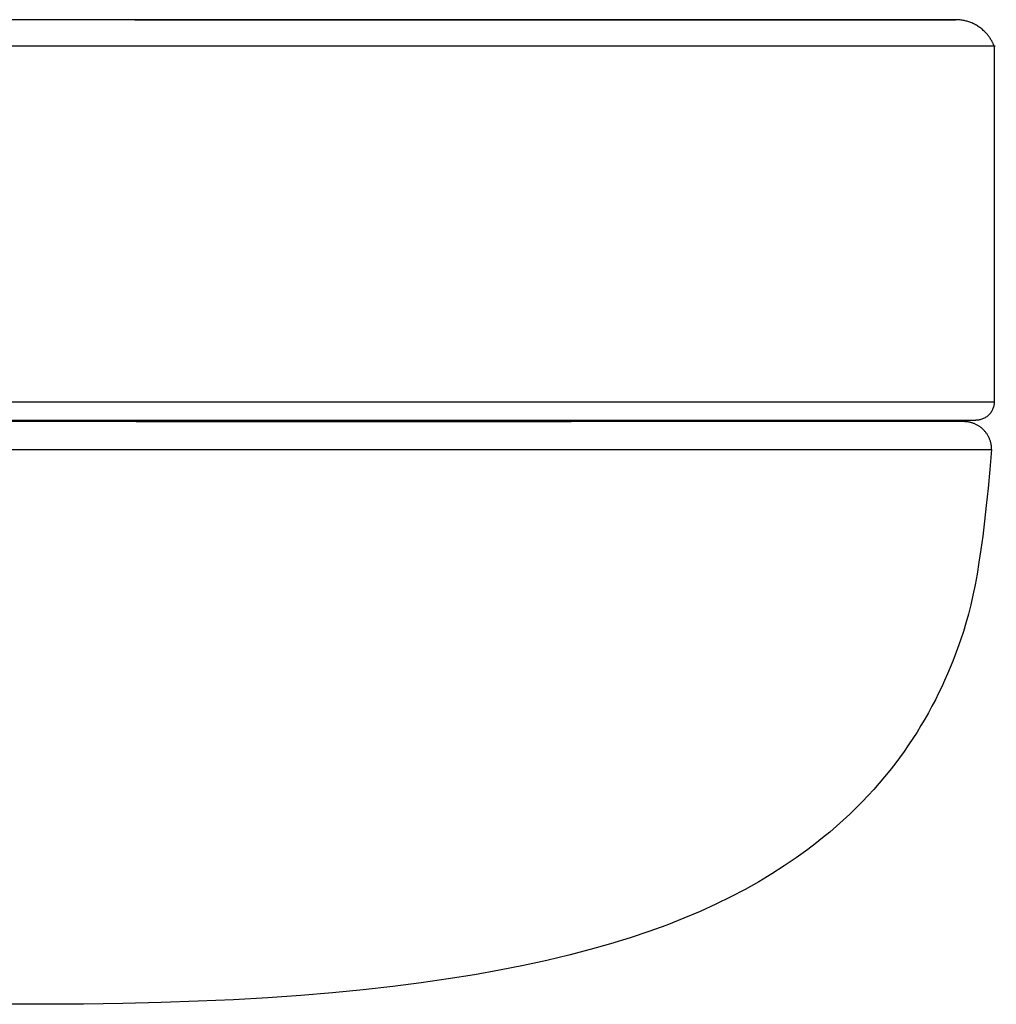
# Model space of a CAD drawing. Header units: millimetres. Extents: x -3355 to -830, y -2775 to -1049.
# Tile 12 of 103: x -2674 to -2620, y -2775 to -2721. Entities that reach past the tile are written whole.
import ezdxf

# ---------------------------------------------------------------- set-up
doc = ezdxf.new("R2010")
doc.units = ezdxf.units.MM
doc.layers.add('Make2D$Visible$Curvas', color=7, linetype='Continuous')

msp = doc.modelspace()

# ---------------------------------------------------------------- linework, layer by layer
at = {"layer": 'Make2D$Visible$Curvas', "color": 8, "lineweight": -3, "true_color": 0x7f7f7f}
for points, degree in [([(-2667.452, -2721.365), (-2676.255, -2721.365), (-2685.766, -2721.365), (-2695.345, -2721.365)], 3), ([(-2667.452, -2721.365), (-2658.649, -2721.365), (-2642.458, -2721.365), (-2626.252, -2721.365), (-2620.557, -2721.365), (-2626.252, -2721.365), (-2642.458, -2721.365), (-2658.649, -2721.365), (-2667.452, -2721.365)], 3), ([(-2622.456, -2721.365), (-2622.456, -2721.365), (-2626.252, -2721.365), (-2637.056, -2721.365), (-2643.805, -2721.365)], 3), ([(-2620.337, -2722.821), (-2620.337, -2742.32)], 1), ([(-2695.345, -2742.32), (-2685.487, -2742.32), (-2665.913, -2742.32), (-2640.92, -2742.32), (-2624.244, -2742.32), (-2620.337, -2742.32), (-2620.337, -2742.32)], 3), ([(-2667.384, -2743.405), (-2676.263, -2743.405), (-2685.855, -2743.405), (-2695.516, -2743.405)], 3), ([(-2695.345, -2743.329), (-2685.62, -2743.329), (-2675.964, -2743.329), (-2667.027, -2743.329)], 3), ([(-2622.003, -2743.405), (-2622.003, -2743.405), (-2625.832, -2743.405), (-2636.729, -2743.405), (-2643.535, -2743.405)], 3), ([(-2643.02, -2743.329), (-2636.168, -2743.329), (-2625.2, -2743.329), (-2621.345, -2743.329), (-2621.345, -2743.329)], 3)]:
    msp.add_open_spline(points, degree=degree, dxfattribs=at)
for points, weights in [([(-2667.452, -2721.365), (-2654.057, -2721.365), (-2643.805, -2721.365)], [0.887325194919, 0.853553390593, 0.853553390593]), ([(-2620.337, -2722.821), (-2620.337, -2722.821), (-2695.345, -2722.821)], [1, 0.707106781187, 1]), ([(-2620.337, -2742.32), (-2620.337, -2743.329), (-2621.345, -2743.329)], [1, 0.707106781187, 1]), ([(-2667.384, -2743.405), (-2653.875, -2743.405), (-2643.535, -2743.405)], [0.887325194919, 0.853553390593, 0.853553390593]), ([(-2667.027, -2743.329), (-2653.428, -2743.329), (-2643.02, -2743.329)], [0.887325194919, 0.853553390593, 0.853553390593])]:
    msp.add_rational_spline(points, weights, degree=2, dxfattribs=at)
for points, weights, knots in [([(-2620.337, -2722.821), (-2620.51, -2722.371), (-2620.851, -2722.03), (-2621.516, -2721.365), (-2622.456, -2721.365)], [0.892118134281, 0.853553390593, 0.853553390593, 0.853553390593, 1], [0.91531, 0.91531, 0.91531, 1.880117, 1.880117, 3.760235, 3.760235, 3.760235]), ([(-2620.481, -2744.928), (-2620.481, -2744.297), (-2620.927, -2743.851), (-2621.373, -2743.405), (-2622.003, -2743.405)], [1, 0.853553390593, 0.853553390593, 0.853553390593, 1], [0, 0, 0, 1.261327, 1.261327, 2.522655, 2.522655, 2.522655])]:
    msp.add_rational_spline(points, weights, degree=2, knots=knots, dxfattribs=at)
for points, knots in [([(-2695.516, -2744.928), (-2695.033, -2744.928), (-2694.548, -2744.928), (-2694.061, -2744.928), (-2693.251, -2744.928), (-2692.436, -2744.928), (-2691.616, -2744.928), (-2690.804, -2744.928), (-2689.987, -2744.928), (-2689.167, -2744.928), (-2688.351, -2744.928), (-2687.531, -2744.928), (-2686.708, -2744.928), (-2685.893, -2744.928), (-2685.076, -2744.928), (-2684.255, -2744.928), (-2683.44, -2744.928), (-2682.622, -2744.928), (-2681.802, -2744.928), (-2680.987, -2744.928), (-2680.171, -2744.928), (-2679.353, -2744.928), (-2678.54, -2744.928), (-2677.726, -2744.928), (-2676.911, -2744.928), (-2676.104, -2744.928), (-2675.296, -2744.928), (-2674.488, -2744.928), (-2673.685, -2744.928), (-2672.882, -2744.928), (-2672.08, -2744.928), (-2671.283, -2744.928), (-2670.486, -2744.928), (-2669.691, -2744.928), (-2668.9, -2744.928), (-2668.111, -2744.928), (-2667.324, -2744.928), (-2666.541, -2744.928), (-2665.76, -2744.928), (-2664.983, -2744.928), (-2664.209, -2744.928), (-2663.438, -2744.928), (-2662.671, -2744.928), (-2661.907, -2744.928), (-2661.147, -2744.928), (-2660.392, -2744.928), (-2659.631, -2744.928), (-2658.875, -2744.928), (-2658.125, -2744.928), (-2657.387, -2744.928), (-2656.653, -2744.928), (-2655.926, -2744.928), (-2655.201, -2744.928), (-2654.482, -2744.928), (-2653.77, -2744.928), (-2653.06, -2744.928), (-2652.356, -2744.928), (-2651.66, -2744.928), (-2650.966, -2744.928), (-2650.279, -2744.928), (-2649.6, -2744.928), (-2648.922, -2744.928), (-2648.252, -2744.928), (-2647.591, -2744.928), (-2646.931, -2744.928), (-2646.28, -2744.928), (-2645.638, -2744.928), (-2644.997, -2744.928), (-2644.365, -2744.928), (-2643.743, -2744.928), (-2643.122, -2744.928), (-2642.51, -2744.928), (-2641.909, -2744.928), (-2641.308, -2744.928), (-2640.718, -2744.928), (-2640.139, -2744.928), (-2639.559, -2744.928), (-2638.991, -2744.928), (-2638.434, -2744.928), (-2637.877, -2744.928), (-2637.331, -2744.928), (-2636.798, -2744.928), (-2636.263, -2744.928), (-2635.741, -2744.928), (-2635.232, -2744.928), (-2634.721, -2744.928), (-2634.223, -2744.928), (-2633.738, -2744.928), (-2633.252, -2744.928), (-2632.779, -2744.928), (-2632.319, -2744.928), (-2631.858, -2744.928), (-2631.41, -2744.928), (-2630.975, -2744.928), (-2630.538, -2744.928), (-2630.114, -2744.928), (-2629.704, -2744.928), (-2629.28, -2744.928), (-2628.872, -2744.928), (-2628.478, -2744.928), (-2628.095, -2744.928), (-2627.727, -2744.928), (-2627.372, -2744.928), (-2627.016, -2744.928), (-2626.674, -2744.928), (-2626.347, -2744.928), (-2626.018, -2744.928), (-2625.704, -2744.928), (-2625.404, -2744.928), (-2625.102, -2744.928), (-2624.815, -2744.928), (-2624.543, -2744.928), (-2624.269, -2744.928), (-2624.009, -2744.928), (-2623.764, -2744.928), (-2623.518, -2744.928), (-2623.287, -2744.928), (-2623.069, -2744.928), (-2622.851, -2744.928), (-2622.647, -2744.928), (-2622.458, -2744.928), (-2622.267, -2744.928), (-2622.091, -2744.928), (-2621.929, -2744.928), (-2621.766, -2744.928), (-2621.618, -2744.928), (-2621.483, -2744.928), (-2621.348, -2744.928), (-2621.227, -2744.928), (-2621.12, -2744.928), (-2621.013, -2744.928), (-2620.919, -2744.928), (-2620.839, -2744.928), (-2620.759, -2744.928), (-2620.693, -2744.928), (-2620.64, -2744.928), (-2620.587, -2744.928), (-2620.547, -2744.928), (-2620.521, -2744.928), (-2620.494, -2744.928), (-2620.481, -2744.928), (-2620.481, -2744.928)], [-235.742347, -235.742347, -235.742347, -235.742347, -234.287316, -234.287316, -234.287316, -231.840257, -231.840257, -231.840257, -229.384784, -229.384784, -229.384784, -226.913551, -226.913551, -226.913551, -224.437933, -224.437933, -224.437933, -221.950073, -221.950073, -221.950073, -219.450614, -219.450614, -219.450614, -216.940217, -216.940217, -216.940217, -214.427841, -214.427841, -214.427841, -211.906509, -211.906509, -211.906509, -209.376836, -209.376836, -209.376836, -206.83945, -206.83945, -206.83945, -204.294989, -204.294989, -204.294989, -201.7441, -201.7441, -201.7441, -199.187437, -199.187437, -199.187437, -196.598196, -196.598196, -196.598196, -194.036219, -194.036219, -194.036219, -191.470276, -191.470276, -191.470276, -188.900987, -188.900987, -188.900987, -186.328974, -186.328974, -186.328974, -183.754861, -183.754861, -183.754861, -181.179275, -181.179275, -181.179275, -178.602844, -178.602844, -178.602844, -176.026195, -176.026195, -176.026195, -173.449957, -173.449957, -173.449957, -170.874756, -170.874756, -170.874756, -168.301216, -168.301216, -168.301216, -165.729959, -165.729959, -165.729959, -163.161602, -163.161602, -163.161602, -160.596761, -160.596761, -160.596761, -158.036043, -158.036043, -158.036043, -155.468515, -155.468515, -155.468515, -152.831297, -152.831297, -152.831297, -150.282507, -150.282507, -150.282507, -147.739661, -147.739661, -147.739661, -145.203318, -145.203318, -145.203318, -142.674029, -142.674029, -142.674029, -140.152339, -140.152339, -140.152339, -137.638784, -137.638784, -137.638784, -135.133891, -135.133891, -135.133891, -132.638178, -132.638178, -132.638178, -130.152154, -130.152154, -130.152154, -127.676317, -127.676317, -127.676317, -125.211156, -125.211156, -125.211156, -122.757149, -122.757149, -122.757149, -120.314761, -120.314761, -120.314761, -117.88445, -117.88445, -117.88445, -117.88445]), ([(-2620.481, -2744.928), (-2621.016, -2751.049), (-2621.451, -2753.387), (-2622.345, -2755.844), (-2623.69, -2759.543), (-2626.075, -2763.512), (-2630.566, -2766.867), (-2637.123, -2771.765), (-2648.169, -2775.354), (-2672.518, -2775.354)], [0, 0, 0, 0, 11.137167, 11.137167, 11.137167, 25.309562, 25.309562, 25.309562, 69.471865, 69.471865, 69.471865, 69.471865]), ([(-2672.518, -2775.354), (-2672.518, -2775.354), (-2673.283, -2775.354), (-2675.609, -2775.354), (-2677.112, -2775.354)], [-37.722298, -37.722298, -37.722298, -37.722298, -30.177838, -22.322683, -22.322683, -22.322683, -22.322683])]:
    msp.add_open_spline(points, degree=3, knots=knots, dxfattribs=at)

doc.saveas('drawing.dxf')
